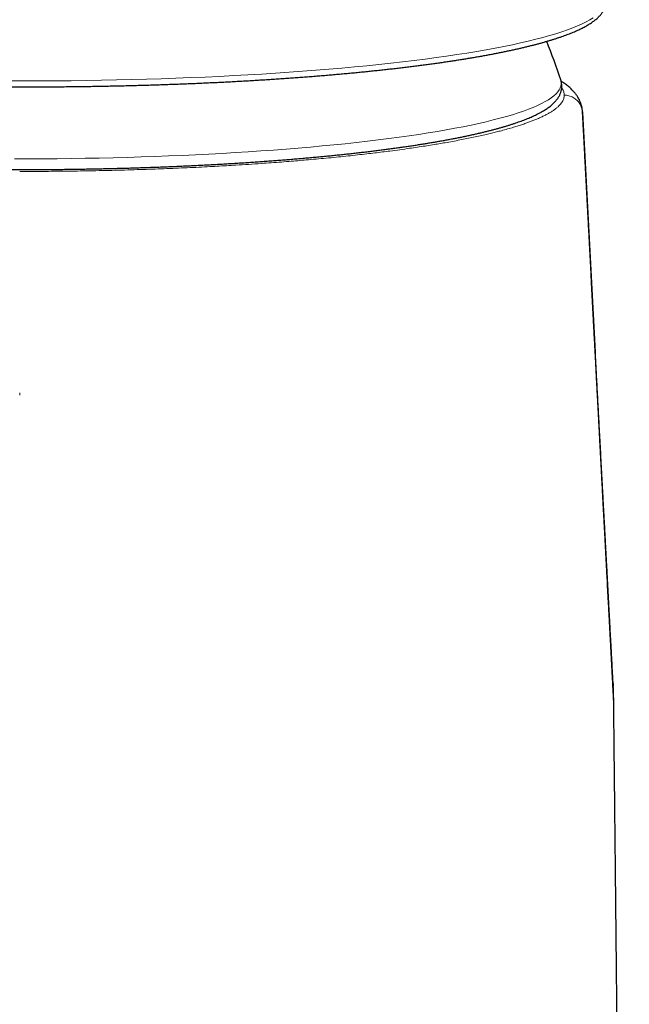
# Model space of a CAD drawing. Header units: millimetres. Extents: x 8 to 850, y 12 to 844.
# Tile 24 of 31: x 443 to 470, y 598 to 641. Entities that reach past the tile are written whole.
import ezdxf

# ---------------------------------------------------------------- set-up
doc = ezdxf.new("R2010")
doc.units = ezdxf.units.MM

msp = doc.modelspace()

# ---------------------------------------------------------------- linework, layer by layer
at = {"color": 7, "linetype": 'Continuous', "lineweight": 30}
for p, q in [((466.585, 638.405), (466.585, 638.406)), ((467.532, 637.019), (467.532, 637.005)), ((467.533, 636.989), (468.085, 626.532)), ((468.866, 612.081), (468.873, 611.958)), ((468.887, 611.428), (468.885, 611.465))]:
    msp.add_line(p, q, dxfattribs=at)
at = {"color": 8, "linetype": 'Continuous', "lineweight": 0}
msp.add_line((467.532, 637.005), (467.533, 636.989), dxfattribs=at)
at = {"color": 8, "linetype": 'Continuous', "lineweight": 0, "flags": 128}
for points in [[(442.594, 638.363), (443.256, 638.362), (443.918, 638.363), (444.58, 638.366), (445.241, 638.372), (445.901, 638.381), (446.558, 638.391), (447.214, 638.404), (447.867, 638.42), (448.516, 638.437), (449.162, 638.457), (449.804, 638.48), (450.442, 638.504), (451.074, 638.531), (451.701, 638.561), (452.323, 638.592), (452.938, 638.626), (453.546, 638.662), (454.148, 638.7), (454.742, 638.74), (455.328, 638.782), (455.906, 638.826), (456.475, 638.873), (457.035, 638.921), (457.586, 638.972), (458.127, 639.024), (458.658, 639.079), (459.178, 639.135), (459.687, 639.193), (460.185, 639.253), (460.671, 639.315), (461.146, 639.378), (461.608, 639.443), (462.058, 639.51), (462.494, 639.578), (462.918, 639.648), (463.328, 639.719), (463.724, 639.792), (464.106, 639.866), (464.474, 639.942), (464.828, 640.019), (465.166, 640.097), (465.49, 640.176), (465.798, 640.256), (466.091, 640.338), (466.369, 640.42), (466.63, 640.504), (466.876, 640.588), (467.105, 640.673), (467.318, 640.759), (467.514, 640.846), (467.694, 640.934), (467.857, 641.022), (468.003, 641.11)], [(442.768, 634.962), (443.386, 634.962), (444.004, 634.965), (444.621, 634.969), (445.237, 634.977), (445.852, 634.986), (446.465, 634.997), (447.075, 635.011), (447.682, 635.027), (448.287, 635.045), (448.887, 635.066), (449.484, 635.088), (450.076, 635.113), (450.663, 635.14), (451.245, 635.169), (451.822, 635.2), (452.392, 635.234), (452.956, 635.269), (453.513, 635.307), (454.063, 635.346), (454.605, 635.387), (455.14, 635.431), (455.666, 635.476), (456.183, 635.523), (456.691, 635.572), (457.19, 635.623), (457.679, 635.676), (458.158, 635.731), (458.627, 635.787), (459.085, 635.845), (459.532, 635.904), (459.968, 635.966), (460.392, 636.028), (460.804, 636.093), (461.203, 636.159), (461.591, 636.226), (461.965, 636.294), (462.327, 636.364), (462.675, 636.436), (463.01, 636.508), (463.331, 636.582), (463.639, 636.657), (463.932, 636.733), (464.211, 636.81), (464.475, 636.888), (464.724, 636.967), (464.959, 637.046), (465.178, 637.127), (465.383, 637.208), (465.572, 637.29), (465.745, 637.373), (465.903, 637.457), (466.045, 637.541), (466.172, 637.625), (466.282, 637.71), (466.377, 637.795), (466.455, 637.881), (466.518, 637.967), (466.564, 638.053), (466.594, 638.139), (466.608, 638.225), (466.606, 638.311), (466.588, 638.397), (466.585, 638.405)]]:
    msp.add_lwpolyline(points, dxfattribs=at)
at = {"color": 7, "linetype": 'Continuous', "lineweight": 30}
msp.add_arc((442.993, 630.758), 24.8, 17.9594, 22.0961, dxfattribs=at)
for points, knots in [([(417.956, 641.832), (417.956, 641.828), (417.956, 641.806), (417.958, 641.765), (417.965, 641.711), (417.975, 641.658), (417.989, 641.604), (418.007, 641.551), (418.029, 641.499), (418.054, 641.446), (418.084, 641.394), (418.117, 641.342), (418.155, 641.29), (418.197, 641.238), (418.244, 641.186), (418.295, 641.134), (418.35, 641.083), (418.41, 641.032), (418.474, 640.982), (418.542, 640.932), (418.614, 640.883), (418.689, 640.835), (418.768, 640.787), (418.851, 640.741), (418.937, 640.694), (419.027, 640.649), (419.12, 640.604), (419.216, 640.559), (419.316, 640.515), (419.419, 640.472), (419.525, 640.429), (419.635, 640.387), (419.748, 640.344), (419.865, 640.303), (419.985, 640.261), (420.108, 640.22), (420.234, 640.18), (420.364, 640.139), (420.497, 640.099), (420.634, 640.06), (420.773, 640.02), (420.917, 639.981), (421.063, 639.943), (421.212, 639.904), (421.365, 639.866), (421.521, 639.829), (421.68, 639.791), (421.843, 639.754), (422.008, 639.718), (422.177, 639.681), (422.349, 639.645), (422.524, 639.609), (422.702, 639.574), (422.883, 639.539), (423.067, 639.504), (423.255, 639.469), (423.445, 639.435), (423.638, 639.402), (423.834, 639.368), (424.033, 639.335), (424.235, 639.303), (424.44, 639.27), (424.647, 639.238), (424.857, 639.207), (425.071, 639.175), (425.286, 639.145), (425.505, 639.114), (425.726, 639.084), (425.95, 639.054), (426.176, 639.025), (426.406, 638.996), (426.637, 638.968), (426.871, 638.94), (427.108, 638.912), (427.347, 638.885), (427.588, 638.858), (427.832, 638.831), (428.078, 638.805), (428.327, 638.78), (428.577, 638.754), (428.83, 638.73), (429.085, 638.705), (429.342, 638.681), (429.602, 638.658), (429.863, 638.635), (430.126, 638.612), (430.392, 638.59), (430.659, 638.569), (430.928, 638.548), (431.2, 638.527), (431.473, 638.507), (431.747, 638.487), (432.024, 638.467), (432.302, 638.449), (432.582, 638.43), (432.863, 638.412), (433.146, 638.395), (433.431, 638.378), (433.717, 638.362), (434.005, 638.346), (434.293, 638.33), (434.584, 638.315), (434.875, 638.301), (435.168, 638.287), (435.462, 638.273), (435.758, 638.26), (436.054, 638.248), (436.352, 638.236), (436.65, 638.224), (436.95, 638.213), (437.25, 638.203), (437.552, 638.193), (437.854, 638.183), (438.157, 638.175), (438.461, 638.166), (438.766, 638.158), (439.071, 638.151), (439.377, 638.144), (439.683, 638.138), (439.99, 638.132), (440.298, 638.127), (440.606, 638.122), (440.915, 638.118), (441.223, 638.114), (441.532, 638.111), (441.842, 638.108), (442.151, 638.106), (442.461, 638.104), (442.771, 638.103), (443.081, 638.103), (443.391, 638.103), (443.701, 638.103), (444.011, 638.104), (444.32, 638.106), (444.63, 638.108), (444.939, 638.11), (445.248, 638.113), (445.557, 638.117), (445.866, 638.121), (446.174, 638.126), (446.481, 638.131), (446.789, 638.137), (447.095, 638.143), (447.401, 638.15), (447.707, 638.157), (448.011, 638.165), (448.315, 638.173), (448.619, 638.182), (448.921, 638.192), (449.223, 638.202), (449.523, 638.212), (449.823, 638.223), (450.122, 638.234), (450.419, 638.246), (450.716, 638.259), (451.011, 638.271), (451.305, 638.285), (451.598, 638.299), (451.89, 638.313), (452.181, 638.328), (452.47, 638.344), (452.757, 638.359), (453.044, 638.376), (453.328, 638.393), (453.612, 638.41), (453.893, 638.428), (454.173, 638.446), (454.452, 638.465), (454.729, 638.484), (455.003, 638.504), (455.277, 638.524), (455.548, 638.545), (455.817, 638.566), (456.085, 638.588), (456.351, 638.61), (456.614, 638.632), (456.876, 638.655), (457.136, 638.678), (457.393, 638.702), (457.648, 638.726), (457.902, 638.751), (458.152, 638.776), (458.401, 638.802), (458.648, 638.828), (458.892, 638.854), (459.133, 638.881), (459.373, 638.908), (459.609, 638.936), (459.844, 638.964), (460.076, 638.992), (460.305, 639.021), (460.532, 639.05), (460.756, 639.08), (460.977, 639.11), (461.196, 639.141), (461.412, 639.171), (461.626, 639.202), (461.837, 639.234), (462.044, 639.266), (462.249, 639.298), (462.452, 639.331), (462.651, 639.364), (462.847, 639.397), (463.041, 639.431), (463.231, 639.465), (463.419, 639.499), (463.603, 639.534), (463.785, 639.569), (463.963, 639.604), (464.138, 639.64), (464.311, 639.676), (464.48, 639.712), (464.646, 639.749), (464.808, 639.786), (464.968, 639.823), (465.124, 639.861), (465.277, 639.899), (465.427, 639.937), (465.574, 639.976), (465.717, 640.014), (465.857, 640.054), (465.994, 640.093), (466.127, 640.133), (466.257, 640.173), (466.384, 640.214), (466.507, 640.254), (466.627, 640.296), (466.744, 640.337), (466.857, 640.379), (466.967, 640.421), (467.074, 640.464), (467.177, 640.507), (467.277, 640.551), (467.373, 640.595), (467.466, 640.64), (467.556, 640.685), (467.643, 640.73), (467.726, 640.777), (467.805, 640.824), (467.881, 640.872), (467.954, 640.921), (468.023, 640.971), (468.089, 641.021), (468.15, 641.073), (468.208, 641.125), (468.261, 641.179), (468.311, 641.233), (468.355, 641.287), (468.395, 641.342), (468.431, 641.398), (468.461, 641.453), (468.488, 641.509), (468.51, 641.564), (468.527, 641.619), (468.541, 641.674), (468.55, 641.73), (468.555, 641.782), (468.556, 641.816), (468.556, 641.832)], [0, 0, 0, 0, 0.000707, 0.003823, 0.006941, 0.010075, 0.013241, 0.016455, 0.01973, 0.023081, 0.02652, 0.030057, 0.033698, 0.037445, 0.041294, 0.045234, 0.049252, 0.053329, 0.057449, 0.061594, 0.065752, 0.069911, 0.074063, 0.078205, 0.082335, 0.086452, 0.090555, 0.094646, 0.098725, 0.102793, 0.10685, 0.110897, 0.114935, 0.118965, 0.122987, 0.127003, 0.131012, 0.135016, 0.139014, 0.143008, 0.146997, 0.150982, 0.154964, 0.158942, 0.162917, 0.16689, 0.170859, 0.174827, 0.178792, 0.182754, 0.186715, 0.190675, 0.194632, 0.198588, 0.202543, 0.206496, 0.210448, 0.214398, 0.218348, 0.222297, 0.226244, 0.230191, 0.234137, 0.238082, 0.242027, 0.24597, 0.249913, 0.253856, 0.257797, 0.261739, 0.265679, 0.26962, 0.273559, 0.277499, 0.281438, 0.285376, 0.289314, 0.293252, 0.297189, 0.301126, 0.305063, 0.309, 0.312936, 0.316872, 0.320807, 0.324743, 0.328678, 0.332613, 0.336548, 0.340483, 0.344417, 0.348351, 0.352285, 0.356219, 0.360153, 0.364086, 0.36802, 0.371953, 0.375886, 0.37982, 0.383752, 0.387685, 0.391618, 0.395551, 0.399483, 0.403416, 0.407348, 0.41128, 0.415213, 0.419145, 0.423077, 0.427009, 0.430941, 0.434873, 0.438805, 0.442736, 0.446668, 0.4506, 0.454532, 0.458463, 0.462395, 0.466326, 0.470258, 0.47419, 0.478121, 0.482053, 0.485984, 0.489916, 0.493847, 0.497778, 0.50171, 0.505641, 0.509573, 0.513504, 0.517436, 0.521367, 0.525299, 0.52923, 0.533162, 0.537093, 0.541025, 0.544956, 0.548888, 0.55282, 0.556751, 0.560683, 0.564615, 0.568547, 0.572479, 0.576411, 0.580343, 0.584275, 0.588207, 0.592139, 0.596071, 0.600004, 0.603936, 0.607869, 0.611801, 0.615734, 0.619667, 0.6236, 0.627533, 0.631466, 0.635399, 0.639332, 0.643266, 0.6472, 0.651133, 0.655067, 0.659001, 0.662936, 0.66687, 0.670805, 0.67474, 0.678675, 0.68261, 0.686546, 0.690482, 0.694418, 0.698354, 0.70229, 0.706227, 0.710165, 0.714102, 0.71804, 0.721978, 0.725917, 0.729856, 0.733795, 0.737735, 0.741675, 0.745616, 0.749558, 0.7535, 0.757442, 0.761385, 0.765329, 0.769274, 0.773219, 0.777165, 0.781112, 0.78506, 0.789008, 0.792958, 0.796909, 0.800861, 0.804815, 0.808769, 0.812725, 0.816683, 0.820642, 0.824604, 0.828567, 0.832532, 0.836499, 0.840469, 0.844441, 0.848417, 0.852395, 0.856377, 0.860362, 0.864352, 0.868345, 0.872344, 0.876347, 0.880357, 0.884372, 0.888395, 0.892424, 0.896462, 0.900509, 0.904565, 0.908632, 0.91271, 0.9168, 0.920903, 0.92502, 0.929149, 0.933291, 0.937444, 0.941604, 0.945767, 0.949919, 0.954049, 0.95814, 0.962173, 0.966128, 0.969987, 0.97374, 0.97738, 0.980909, 0.984337, 0.987673, 0.990933, 0.994133, 0.997289, 1, 1, 1, 1]), ([(419.386, 638.351), (419.383, 638.337), (419.375, 638.305), (419.366, 638.254), (419.36, 638.196), (419.358, 638.138), (419.36, 638.081), (419.365, 638.024), (419.375, 637.968), (419.388, 637.912), (419.404, 637.856), (419.425, 637.801), (419.449, 637.747), (419.477, 637.693), (419.508, 637.639), (419.544, 637.585), (419.584, 637.532), (419.629, 637.478), (419.678, 637.425), (419.731, 637.372), (419.79, 637.319), (419.853, 637.267), (419.92, 637.215), (419.991, 637.164), (420.067, 637.113), (420.146, 637.064), (420.229, 637.015), (420.316, 636.968), (420.405, 636.921), (420.498, 636.875), (420.594, 636.83), (420.694, 636.785), (420.796, 636.741), (420.902, 636.698), (421.011, 636.655), (421.124, 636.613), (421.239, 636.571), (421.358, 636.53), (421.48, 636.489), (421.606, 636.448), (421.734, 636.408), (421.866, 636.369), (422.001, 636.329), (422.139, 636.291), (422.281, 636.252), (422.425, 636.214), (422.573, 636.176), (422.724, 636.139), (422.878, 636.102), (423.035, 636.065), (423.196, 636.028), (423.359, 635.992), (423.526, 635.957), (423.696, 635.921), (423.868, 635.887), (424.044, 635.852), (424.223, 635.818), (424.405, 635.784), (424.589, 635.75), (424.777, 635.717), (424.967, 635.684), (425.161, 635.652), (425.357, 635.62), (425.556, 635.588), (425.758, 635.557), (425.963, 635.526), (426.17, 635.495), (426.38, 635.465), (426.593, 635.435), (426.808, 635.406), (427.026, 635.377), (427.247, 635.348), (427.47, 635.32), (427.695, 635.293), (427.923, 635.265), (428.154, 635.238), (428.387, 635.212), (428.622, 635.186), (428.86, 635.16), (429.099, 635.135), (429.342, 635.11), (429.586, 635.086), (429.832, 635.062), (430.081, 635.039), (430.332, 635.016), (430.584, 634.993), (430.839, 634.971), (431.096, 634.95), (431.355, 634.928), (431.615, 634.908), (431.877, 634.888), (432.142, 634.868), (432.408, 634.849), (432.675, 634.83), (432.945, 634.812), (433.216, 634.794), (433.488, 634.777), (433.762, 634.76), (434.038, 634.743), (434.315, 634.728), (434.594, 634.712), (434.873, 634.698), (435.155, 634.683), (435.437, 634.669), (435.721, 634.656), (436.006, 634.643), (436.292, 634.631), (436.579, 634.619), (436.867, 634.608), (437.156, 634.597), (437.446, 634.587), (437.737, 634.578), (438.029, 634.568), (438.322, 634.56), (438.615, 634.552), (438.909, 634.544), (439.204, 634.537), (439.499, 634.53), (439.795, 634.524), (440.092, 634.519), (440.389, 634.514), (440.686, 634.51), (440.984, 634.506), (441.282, 634.502), (441.58, 634.5), (441.879, 634.497), (442.178, 634.496), (442.477, 634.495), (442.776, 634.494), (443.075, 634.494), (443.374, 634.494), (443.673, 634.495), (443.971, 634.497), (444.27, 634.499), (444.569, 634.501), (444.867, 634.504), (445.165, 634.508), (445.462, 634.512), (445.76, 634.517), (446.056, 634.522), (446.352, 634.528), (446.648, 634.534), (446.943, 634.541), (447.238, 634.548), (447.531, 634.556), (447.824, 634.564), (448.117, 634.573), (448.408, 634.583), (448.698, 634.593), (448.988, 634.603), (449.277, 634.614), (449.564, 634.626), (449.851, 634.638), (450.136, 634.65), (450.42, 634.663), (450.703, 634.677), (450.985, 634.691), (451.265, 634.706), (451.545, 634.721), (451.822, 634.736), (452.099, 634.752), (452.373, 634.769), (452.647, 634.786), (452.918, 634.803), (453.188, 634.822), (453.457, 634.84), (453.724, 634.859), (453.989, 634.879), (454.252, 634.898), (454.513, 634.919), (454.773, 634.94), (455.03, 634.961), (455.286, 634.983), (455.539, 635.005), (455.791, 635.028), (456.041, 635.051), (456.288, 635.075), (456.533, 635.099), (456.776, 635.124), (457.017, 635.149), (457.256, 635.174), (457.492, 635.2), (457.726, 635.226), (457.958, 635.253), (458.187, 635.28), (458.413, 635.307), (458.638, 635.335), (458.859, 635.364), (459.078, 635.393), (459.295, 635.422), (459.509, 635.451), (459.72, 635.481), (459.928, 635.512), (460.134, 635.542), (460.337, 635.573), (460.538, 635.605), (460.735, 635.637), (460.93, 635.669), (461.121, 635.702), (461.31, 635.735), (461.496, 635.768), (461.679, 635.802), (461.859, 635.836), (462.036, 635.87), (462.21, 635.905), (462.381, 635.94), (462.549, 635.976), (462.714, 636.011), (462.876, 636.048), (463.034, 636.084), (463.189, 636.121), (463.342, 636.158), (463.491, 636.196), (463.637, 636.233), (463.779, 636.272), (463.919, 636.31), (464.055, 636.349), (464.188, 636.389), (464.318, 636.428), (464.444, 636.468), (464.567, 636.509), (464.687, 636.55), (464.804, 636.591), (464.917, 636.633), (465.028, 636.675), (465.135, 636.718), (465.238, 636.761), (465.339, 636.805), (465.436, 636.85), (465.53, 636.895), (465.621, 636.941), (465.708, 636.988), (465.793, 637.036), (465.874, 637.084), (465.952, 637.134), (466.026, 637.185), (466.096, 637.237), (466.163, 637.29), (466.226, 637.345), (466.285, 637.4), (466.339, 637.457), (466.388, 637.514), (466.432, 637.571), (466.472, 637.629), (466.507, 637.686), (466.537, 637.744), (466.562, 637.802), (466.584, 637.86), (466.601, 637.918), (466.614, 637.975), (466.623, 638.033), (466.628, 638.091), (466.629, 638.148), (466.626, 638.205), (466.619, 638.262), (466.609, 638.318), (466.597, 638.367), (466.588, 638.395), (466.584, 638.406)], [0, 0, 0, 0, 0.002133, 0.005168, 0.008167, 0.011137, 0.014095, 0.017051, 0.020017, 0.023009, 0.026039, 0.029123, 0.032274, 0.035508, 0.038838, 0.042277, 0.045835, 0.049519, 0.05333, 0.057263, 0.061305, 0.065437, 0.069636, 0.07388, 0.078148, 0.082423, 0.086691, 0.090947, 0.095185, 0.099406, 0.103608, 0.107793, 0.111961, 0.116112, 0.120249, 0.124373, 0.128484, 0.132585, 0.136675, 0.140755, 0.144828, 0.148892, 0.15295, 0.157001, 0.161046, 0.165086, 0.169121, 0.173152, 0.177178, 0.181201, 0.18522, 0.189236, 0.193249, 0.197259, 0.201267, 0.205272, 0.209275, 0.213276, 0.217275, 0.221272, 0.225268, 0.229262, 0.233255, 0.237246, 0.241236, 0.245225, 0.249213, 0.2532, 0.257186, 0.261171, 0.265155, 0.269138, 0.27312, 0.277102, 0.281083, 0.285063, 0.289043, 0.293022, 0.297001, 0.300979, 0.304956, 0.308933, 0.31291, 0.316886, 0.320862, 0.324838, 0.328813, 0.332787, 0.336762, 0.340736, 0.34471, 0.348683, 0.352656, 0.356629, 0.360602, 0.364575, 0.368547, 0.372519, 0.376491, 0.380463, 0.384434, 0.388406, 0.392377, 0.396348, 0.400319, 0.40429, 0.40826, 0.412231, 0.416201, 0.420172, 0.424142, 0.428112, 0.432082, 0.436052, 0.440022, 0.443992, 0.447961, 0.451931, 0.455901, 0.45987, 0.46384, 0.467809, 0.471779, 0.475748, 0.479717, 0.483687, 0.487656, 0.491625, 0.495594, 0.499564, 0.503533, 0.507502, 0.511472, 0.515441, 0.51941, 0.52338, 0.527349, 0.531318, 0.535288, 0.539257, 0.543227, 0.547196, 0.551166, 0.555136, 0.559105, 0.563075, 0.567045, 0.571015, 0.574985, 0.578955, 0.582925, 0.586896, 0.590866, 0.594837, 0.598807, 0.602778, 0.606749, 0.61072, 0.614691, 0.618663, 0.622634, 0.626606, 0.630578, 0.63455, 0.638523, 0.642495, 0.646468, 0.650441, 0.654414, 0.658388, 0.662362, 0.666336, 0.67031, 0.674285, 0.67826, 0.682236, 0.686211, 0.690188, 0.694164, 0.698141, 0.702119, 0.706097, 0.710076, 0.714055, 0.718034, 0.722015, 0.725996, 0.729977, 0.73396, 0.737943, 0.741927, 0.745912, 0.749897, 0.753884, 0.757872, 0.76186, 0.76585, 0.769841, 0.773834, 0.777828, 0.781823, 0.78582, 0.789819, 0.79382, 0.797823, 0.801827, 0.805834, 0.809844, 0.813856, 0.817871, 0.82189, 0.825911, 0.829937, 0.833966, 0.838, 0.842038, 0.846082, 0.850131, 0.854187, 0.858249, 0.862319, 0.866396, 0.870483, 0.87458, 0.878687, 0.882806, 0.886938, 0.891083, 0.895245, 0.899422, 0.903617, 0.907831, 0.912063, 0.916312, 0.920578, 0.924854, 0.929133, 0.933399, 0.937632, 0.941809, 0.945904, 0.949893, 0.953758, 0.957486, 0.961079, 0.964541, 0.967885, 0.971126, 0.974279, 0.977362, 0.98039, 0.98338, 0.986345, 0.989301, 0.992259, 0.995231, 0.998231, 1, 1, 1, 1]), ([(467.532, 637.005), (467.531, 637.02), (467.529, 637.056), (467.522, 637.116), (467.512, 637.182), (467.498, 637.249), (467.481, 637.316), (467.46, 637.382), (467.435, 637.448), (467.413, 637.499), (467.394, 637.538), (467.383, 637.56), (467.363, 637.597), (467.335, 637.647), (467.295, 637.709), (467.252, 637.77), (467.206, 637.83), (467.155, 637.89), (467.1, 637.95), (467.04, 638.01), (466.976, 638.069), (466.906, 638.129), (466.831, 638.188), (466.751, 638.247), (466.674, 638.3), (466.623, 638.332), (466.602, 638.346)], [0, 0, 0, 0, 0.0293232, 0.0693708, 0.1087037, 0.1474368, 0.1856824, 0.2235485, 0.2611394, 0.2985592, 0.3121743, 0.3274825, 0.3420406, 0.3840032, 0.4266329, 0.4706416, 0.5162164, 0.5635618, 0.6128799, 0.6643561, 0.7181327, 0.7742867, 0.8327714, 0.8932305, 0.9553506, 1, 1, 1, 1]), ([(468.867, 612.081), (468.865, 612.122), (468.86, 612.214), (468.852, 612.352), (468.845, 612.491), (468.838, 612.616), (468.832, 612.722), (468.828, 612.81), (468.824, 612.886), (468.82, 612.961), (468.815, 613.041), (468.811, 613.127), (468.805, 613.236), (468.797, 613.371), (468.789, 613.534), (468.78, 613.702), (468.77, 613.873), (468.761, 614.038), (468.753, 614.197), (468.744, 614.353), (468.736, 614.506), (468.728, 614.657), (468.72, 614.8), (468.713, 614.937), (468.706, 615.072), (468.695, 615.264), (468.682, 615.516), (468.668, 615.776), (468.657, 615.985), (468.648, 616.144), (468.639, 616.308), (468.63, 616.48), (468.62, 616.663), (468.61, 616.851), (468.6, 617.04), (468.59, 617.227), (468.58, 617.41), (468.57, 617.591), (468.56, 617.772), (468.551, 617.95), (468.541, 618.126), (468.532, 618.304), (468.522, 618.488), (468.512, 618.671), (468.503, 618.849), (468.494, 619.014), (468.485, 619.171), (468.477, 619.316), (468.47, 619.456), (468.463, 619.586), (468.456, 619.711), (468.45, 619.832), (468.443, 619.959), (468.436, 620.091), (468.429, 620.223), (468.422, 620.35), (468.416, 620.467), (468.41, 620.575), (468.405, 620.673), (468.4, 620.763), (468.395, 620.85), (468.39, 620.948), (468.384, 621.061), (468.377, 621.19), (468.369, 621.33), (468.358, 621.546), (468.342, 621.832), (468.324, 622.183), (468.305, 622.528), (468.287, 622.866), (468.269, 623.195), (468.252, 623.515), (468.233, 623.87), (468.212, 624.262), (468.189, 624.697), (468.166, 625.136), (468.143, 625.549), (468.123, 625.938), (468.103, 626.303), (468.083, 626.68), (468.065, 627.01), (468.05, 627.291), (468.038, 627.515), (468.027, 627.734), (468.017, 627.92), (468.009, 628.073), (468.002, 628.195), (467.996, 628.314), (467.989, 628.433), (467.982, 628.568), (467.974, 628.724), (467.964, 628.905), (467.954, 629.096), (467.936, 629.432), (467.917, 629.796), (467.896, 630.188), (467.881, 630.465), (467.867, 630.734), (467.853, 630.992), (467.84, 631.238), (467.827, 631.472), (467.815, 631.702), (467.803, 631.926), (467.791, 632.144), (467.781, 632.347), (467.771, 632.536), (467.763, 632.678), (467.758, 632.778), (467.754, 632.84), (467.751, 632.9), (467.748, 632.958), (467.745, 633.014), (467.742, 633.067), (467.739, 633.121), (467.736, 633.183), (467.732, 633.257), (467.728, 633.346), (467.722, 633.449), (467.716, 633.565), (467.709, 633.695), (467.701, 633.844), (467.692, 634.012), (467.682, 634.201), (467.671, 634.407), (467.659, 634.629), (467.647, 634.867), (467.633, 635.122), (467.619, 635.385), (467.605, 635.656), (467.59, 635.933), (467.575, 636.224), (467.558, 636.529), (467.544, 636.795), (467.536, 636.96), (467.532, 637.019)], [0, 0, 0, 0, 0.00493, 0.011019, 0.016586, 0.021632, 0.026156, 0.029344, 0.03223, 0.035205, 0.038419, 0.041874, 0.04557, 0.051564, 0.058101, 0.065096, 0.071883, 0.078612, 0.084959, 0.090975, 0.097419, 0.103449, 0.109086, 0.11458, 0.119997, 0.125335, 0.137695, 0.150252, 0.156613, 0.162892, 0.16938, 0.176307, 0.183674, 0.191326, 0.198984, 0.206456, 0.21374, 0.22104, 0.228296, 0.235462, 0.242487, 0.249461, 0.256835, 0.264669, 0.271526, 0.27823, 0.284507, 0.290355, 0.295789, 0.301335, 0.305962, 0.310826, 0.315927, 0.321266, 0.326707, 0.331796, 0.336499, 0.340813, 0.344739, 0.348277, 0.351636, 0.355298, 0.360027, 0.365204, 0.370829, 0.37689, 0.391155, 0.405231, 0.419116, 0.432724, 0.44592, 0.458703, 0.47116, 0.488603, 0.505931, 0.523484, 0.541345, 0.555664, 0.570251, 0.58533, 0.600976, 0.609986, 0.619117, 0.627931, 0.636335, 0.641408, 0.646319, 0.651067, 0.655698, 0.66061, 0.667283, 0.674548, 0.682372, 0.690293, 0.714888, 0.726281, 0.737523, 0.748336, 0.758681, 0.768557, 0.777962, 0.786895, 0.796174, 0.80488, 0.813002, 0.820531, 0.827466, 0.83006, 0.83256, 0.834966, 0.837278, 0.839496, 0.841621, 0.843666, 0.846028, 0.849041, 0.852604, 0.856718, 0.861382, 0.866598, 0.872365, 0.879286, 0.886864, 0.8951, 0.903994, 0.913548, 0.923762, 0.934636, 0.945186, 0.956292, 0.967955, 0.980177, 0.992957, 1, 1, 1, 1]), ([(468.883, 611.526), (468.882, 611.533), (468.879, 611.596), (468.873, 611.709), (468.865, 611.86), (468.858, 611.99), (468.852, 612.1), (468.847, 612.192), (468.842, 612.278), (468.837, 612.375), (468.831, 612.491), (468.824, 612.631), (468.815, 612.783), (468.807, 612.948), (468.798, 613.107), (468.79, 613.258), (468.783, 613.394), (468.776, 613.527), (468.769, 613.652), (468.763, 613.769), (468.757, 613.876), (468.752, 613.978), (468.747, 614.073), (468.742, 614.166), (468.737, 614.257), (468.732, 614.35), (468.725, 614.488), (468.715, 614.675), (468.702, 614.911), (468.689, 615.155), (468.676, 615.405), (468.658, 615.742), (468.635, 616.169), (468.61, 616.636), (468.588, 617.061), (468.572, 617.354), (468.561, 617.559), (468.555, 617.671), (468.55, 617.774), (468.545, 617.868), (468.54, 617.954), (468.536, 618.03), (468.533, 618.097), (468.529, 618.162), (468.526, 618.229), (468.521, 618.311), (468.516, 618.412), (468.509, 618.532), (468.502, 618.664), (468.495, 618.807), (468.487, 618.96), (468.478, 619.123), (468.469, 619.289), (468.46, 619.455), (468.452, 619.618), (468.441, 619.82), (468.428, 620.058), (468.414, 620.331), (468.4, 620.587), (468.388, 620.828), (468.375, 621.059), (468.363, 621.294), (468.35, 621.539), (468.336, 621.794), (468.324, 622.02), (468.314, 622.216), (468.305, 622.38), (468.296, 622.547), (468.287, 622.717), (468.279, 622.885), (468.27, 623.044), (468.262, 623.189), (468.256, 623.316), (468.25, 623.426), (468.245, 623.519), (468.241, 623.601), (468.237, 623.671), (468.234, 623.727), (468.231, 623.773), (468.229, 623.816), (468.227, 623.864), (468.224, 623.919), (468.22, 623.993), (468.215, 624.088), (468.208, 624.208), (468.201, 624.343), (468.193, 624.492), (468.185, 624.657), (468.176, 624.823), (468.167, 624.991), (468.158, 625.155), (468.149, 625.322), (468.141, 625.488), (468.132, 625.648), (468.122, 625.831), (468.112, 626.035), (468.1, 626.256), (468.089, 626.459), (468.08, 626.642), (468.071, 626.809), (468.062, 626.965), (468.055, 627.111), (468.047, 627.249), (468.04, 627.39), (468.032, 627.541), (468.023, 627.71), (468.013, 627.892), (468.003, 628.086), (467.991, 628.293), (467.981, 628.473), (467.973, 628.621), (467.967, 628.735), (467.961, 628.848), (467.955, 628.96), (467.949, 629.071), (467.944, 629.181), (467.938, 629.291), (467.933, 629.4), (467.927, 629.508), (467.922, 629.616), (467.917, 629.723), (467.913, 629.792), (467.911, 629.827)], [0, 0, 0, 0, 0.001274, 0.010184, 0.0184, 0.025921, 0.031344, 0.036337, 0.040901, 0.045326, 0.05222, 0.059799, 0.068064, 0.077014, 0.086651, 0.093956, 0.101554, 0.108837, 0.11564, 0.121963, 0.127805, 0.133166, 0.138508, 0.143351, 0.148245, 0.153294, 0.158495, 0.170864, 0.183711, 0.196954, 0.210577, 0.224395, 0.251951, 0.280072, 0.300493, 0.321233, 0.327767, 0.333888, 0.33951, 0.344632, 0.349256, 0.353379, 0.357003, 0.360288, 0.363898, 0.367907, 0.373759, 0.380295, 0.387516, 0.395207, 0.403548, 0.412537, 0.421712, 0.430713, 0.439541, 0.448196, 0.463611, 0.478443, 0.492691, 0.505287, 0.517588, 0.530351, 0.543648, 0.55748, 0.571847, 0.580563, 0.589466, 0.598554, 0.607828, 0.617167, 0.625844, 0.633739, 0.640851, 0.646559, 0.651637, 0.656086, 0.659906, 0.663096, 0.665189, 0.667449, 0.670076, 0.673072, 0.676436, 0.682124, 0.688628, 0.695948, 0.704085, 0.713038, 0.722807, 0.731319, 0.740367, 0.749629, 0.758627, 0.767356, 0.775814, 0.78856, 0.800639, 0.812049, 0.821671, 0.83076, 0.839315, 0.847337, 0.854826, 0.861932, 0.870578, 0.879995, 0.890183, 0.901142, 0.912871, 0.925366, 0.931873, 0.938251, 0.944454, 0.950525, 0.956509, 0.962456, 0.968414, 0.974431, 0.980555, 0.98683, 0.993299, 1, 1, 1, 1]), ([(468.891, 611.413), (468.891, 611.415), (468.89, 611.479), (468.886, 611.629), (468.881, 611.79), (468.876, 611.888), (468.876, 611.9)], [0, 0, 0, 0, 0.013293, 0.395286, 0.927581, 1, 1, 1, 1]), ([(468.893, 611.232), (468.893, 611.232), (468.893, 611.248), (468.892, 611.287), (468.891, 611.334), (468.889, 611.366), (468.889, 611.375)], [0, 0, 0, 0, 0.008486, 0.349424, 0.800318, 1, 1, 1, 1]), ([(468.893, 611.227), (468.893, 611.228), (468.893, 611.282), (468.892, 611.343), (468.891, 611.403), (468.891, 611.409)], [0, 0, 0, 0, 0.020201, 0.893669, 1, 1, 1, 1]), ([(469.572, 546.734), (469.57, 546.881), (469.566, 547.248), (469.56, 547.829), (469.553, 548.471), (469.547, 549.097), (469.54, 549.707), (469.534, 550.302), (469.528, 550.881), (469.522, 551.446), (469.516, 551.986), (469.511, 552.501), (469.506, 552.992), (469.501, 553.469), (469.496, 553.933), (469.491, 554.384), (469.487, 554.821), (469.482, 555.245), (469.478, 555.656), (469.474, 556.053), (469.47, 556.434), (469.466, 556.8), (469.462, 557.152), (469.458, 557.493), (469.454, 557.918), (469.449, 558.425), (469.442, 559.013), (469.436, 559.589), (469.431, 560.152), (469.425, 560.701), (469.419, 561.235), (469.414, 561.753), (469.408, 562.261), (469.403, 562.732), (469.399, 563.17), (469.394, 563.58), (469.39, 563.994), (469.386, 564.414), (469.381, 564.843), (469.376, 565.306), (469.371, 565.804), (469.365, 566.339), (469.36, 566.885), (469.354, 567.442), (469.348, 568.01), (469.342, 568.589), (469.335, 569.179), (469.33, 569.737), (469.324, 570.263), (469.319, 570.758), (469.314, 571.267), (469.308, 571.802), (469.302, 572.366), (469.296, 572.959), (469.289, 573.568), (469.283, 574.191), (469.276, 574.83), (469.27, 575.435), (469.264, 576.006), (469.258, 576.54), (469.252, 577.083), (469.246, 577.636), (469.241, 578.197), (469.234, 578.864), (469.226, 579.627), (469.217, 580.478), (469.208, 581.313), (469.199, 582.132), (469.191, 582.936), (469.182, 583.725), (469.174, 584.492), (469.166, 585.239), (469.159, 585.968), (469.151, 586.688), (469.138, 587.922), (469.121, 589.597), (469.098, 591.717), (469.077, 593.787), (469.054, 595.885), (469.032, 598.01), (469.015, 599.639), (469.003, 600.769), (468.996, 601.398), (468.99, 602.028), (468.983, 602.658), (468.977, 603.289), (468.97, 603.917), (468.963, 604.538), (468.957, 605.178), (468.95, 605.835), (468.943, 606.507), (468.936, 607.166), (468.929, 607.81), (468.922, 608.441), (468.916, 609.058), (468.909, 609.681), (468.903, 610.31), (468.897, 610.854), (468.894, 611.181), (468.892, 611.296)], [0, 0, 0, 0, 0.006854, 0.017047, 0.027005, 0.036685, 0.046132, 0.055345, 0.064325, 0.073071, 0.081583, 0.089396, 0.097, 0.104397, 0.111586, 0.118567, 0.125341, 0.131907, 0.138265, 0.144415, 0.150358, 0.155992, 0.161426, 0.166682, 0.171869, 0.181155, 0.190257, 0.199174, 0.207906, 0.216454, 0.224668, 0.232704, 0.240562, 0.248242, 0.254618, 0.260909, 0.267302, 0.273816, 0.280452, 0.28721, 0.29533, 0.30362, 0.312079, 0.320707, 0.329504, 0.33847, 0.347605, 0.35691, 0.36438, 0.372052, 0.379927, 0.388003, 0.396952, 0.406136, 0.415557, 0.425212, 0.435104, 0.445232, 0.453354, 0.461623, 0.470037, 0.478596, 0.487302, 0.496141, 0.509564, 0.522745, 0.535682, 0.548377, 0.560829, 0.573038, 0.585005, 0.596496, 0.607755, 0.618856, 0.629977, 0.665098, 0.696676, 0.728462, 0.76128, 0.794199, 0.827203, 0.836944, 0.846691, 0.856447, 0.866209, 0.875979, 0.885746, 0.895388, 0.904864, 0.915492, 0.925905, 0.936103, 0.946086, 0.955854, 0.965406, 0.974743, 0.984797, 0.994654, 1, 1, 1, 1])]:
    msp.add_open_spline(points, degree=3, knots=knots, dxfattribs=at)
at = {"color": 8, "linetype": 'Continuous', "lineweight": 0}
for points, knots in [([(466.734, 637.74), (466.733, 637.764), (466.731, 637.813), (466.714, 637.887), (466.686, 637.96), (466.656, 638.018), (466.631, 638.052), (466.625, 638.062)], [0, 0, 0, 0, 0.227883, 0.455848, 0.683839, 0.911801, 1, 1, 1, 1]), ([(466.734, 637.74), (466.733, 637.715), (466.731, 637.665), (466.714, 637.593), (466.687, 637.522), (466.65, 637.453), (466.603, 637.385), (466.542, 637.312), (466.466, 637.236), (466.372, 637.156), (466.265, 637.077), (466.148, 637.001), (466.02, 636.926), (465.882, 636.853), (465.734, 636.782), (465.576, 636.711), (465.418, 636.646), (465.261, 636.585), (465.1, 636.526), (464.923, 636.465), (464.729, 636.402), (464.512, 636.334), (464.268, 636.264), (464.018, 636.196), (463.783, 636.135), (463.564, 636.081), (463.326, 636.024), (463.066, 635.965), (462.782, 635.904), (462.488, 635.844), (462.184, 635.784), (461.869, 635.725), (461.564, 635.67), (461.271, 635.62), (460.979, 635.571), (460.667, 635.522), (460.334, 635.471), (459.969, 635.417), (459.57, 635.361), (459.173, 635.308), (458.806, 635.261), (458.472, 635.22), (458.112, 635.177), (457.727, 635.134), (457.315, 635.089), (456.894, 635.045), (456.464, 635.002), (456.026, 634.961), (455.608, 634.923), (455.211, 634.889), (454.818, 634.856), (454.403, 634.823), (453.964, 634.79), (453.488, 634.756), (452.975, 634.721), (452.471, 634.689), (452.01, 634.662), (451.592, 634.638), (451.148, 634.615), (450.675, 634.591), (450.174, 634.568), (449.667, 634.546), (449.155, 634.526), (448.637, 634.507), (448.108, 634.49), (447.566, 634.474), (447.014, 634.46), (446.459, 634.447), (445.918, 634.437), (445.393, 634.429), (444.884, 634.422), (444.381, 634.417), (443.887, 634.414), (443.427, 634.412), (443.129, 634.412), (442.993, 634.412)], [0, 0, 0, 0, 0.014273, 0.028545, 0.041769, 0.054996, 0.068223, 0.081447, 0.097024, 0.112603, 0.12818, 0.142871, 0.157563, 0.172254, 0.186382, 0.200511, 0.214639, 0.226167, 0.237695, 0.250897, 0.2641, 0.277301, 0.293318, 0.309335, 0.321237, 0.33314, 0.345042, 0.358996, 0.372952, 0.386906, 0.401034, 0.415164, 0.429293, 0.440859, 0.452425, 0.46567, 0.478915, 0.49216, 0.508228, 0.524296, 0.536234, 0.548173, 0.560111, 0.574104, 0.588099, 0.602092, 0.616258, 0.630426, 0.644592, 0.656251, 0.667909, 0.68126, 0.694612, 0.707963, 0.724164, 0.740365, 0.752408, 0.764453, 0.776497, 0.790625, 0.804755, 0.818883, 0.833196, 0.84751, 0.861823, 0.876862, 0.891905, 0.906948, 0.921986, 0.935676, 0.949368, 0.963058, 0.97609, 0.989123, 1, 1, 1, 1]), ([(466.734, 637.74), (466.768, 637.739), (466.835, 637.736), (466.935, 637.716), (467.031, 637.685), (467.123, 637.642), (467.209, 637.588), (467.286, 637.524), (467.355, 637.45), (467.414, 637.369), (467.463, 637.28), (467.499, 637.186), (467.524, 637.089), (467.53, 637.022), (467.533, 636.989)], [0, 0, 0, 0, 0.083333, 0.166665, 0.249998, 0.333332, 0.416666, 0.5, 0.583335, 0.666669, 0.750003, 0.833335, 0.916668, 1, 1, 1, 1]), ([(442.993, 624.648), (442.993, 624.665), (442.993, 624.699), (442.993, 624.732), (442.993, 624.749)], [0, 0, 0, 0, 0.497437, 1, 1, 1, 1]), ([(468.873, 611.958), (468.874, 611.944), (468.88, 611.82), (468.887, 611.602), (468.89, 611.399), (468.891, 611.304)], [0, 0, 0, 0, 0.061931, 0.565199, 1, 1, 1, 1])]:
    msp.add_open_spline(points, degree=3, knots=knots, dxfattribs=at)

doc.saveas('drawing.dxf')
